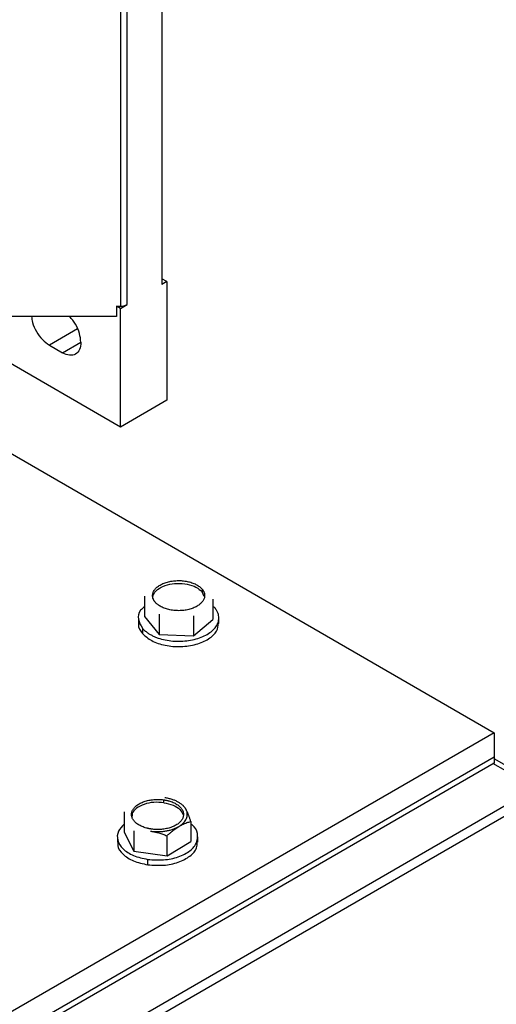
# Model space of a CAD drawing. Header units: inches. Extents: x 3 to 150, y 3 to 116.
# Tile 61 of 64: x 141.61 to 145.61, y 89.29 to 97.56. Entities that reach past the tile are written whole.
import ezdxf

# ---------------------------------------------------------------- set-up
doc = ezdxf.new("R2010")
doc.units = ezdxf.units.IN
doc.header["$LTSCALE"] = 14
doc.header["$MEASUREMENT"] = 0

msp = doc.modelspace()

# ---------------------------------------------------------------- linework, layer by layer
for p, q in [((142.8037, 98.0565), (142.8037, 95.3368)), ((142.5113, 95.1681), (142.5113, 97.8877)), ((142.4557, 97.8556), (142.4557, 95.1548)), ((142.8454, 95.3609), (142.8037, 95.385)), ((142.8454, 95.3609), (142.8037, 95.3368)), ((142.8454, 95.3609), (142.8454, 94.3644)), ((142.4231, 95.1548), (142.4557, 95.1548)), ((142.4231, 95.1548), (142.4231, 95.068)), ((142.4557, 95.1359), (142.4231, 95.1548)), ((142.4557, 95.1359), (142.5113, 95.1681)), ((142.4557, 94.1394), (142.4557, 95.1359)), ((142.4231, 95.068), (141.5111, 95.068)), ((142.0943, 94.9632), (141.858, 94.8268)), ((142.4557, 94.1394), (141.2029, 94.8626)), ((141.858, 94.8268), (141.9693, 94.7625)), ((141.9693, 94.7625), (142.1224, 94.8509)), ((140.8192, 94.3306), (145.5954, 91.5733)), ((142.8454, 94.3644), (142.4557, 94.1394)), ((143.141, 92.7791), (143.141, 92.7557)), ((143.1585, 92.7163), (143.141, 92.7557)), ((142.656, 92.719), (142.656, 92.5494)), ((143.2316, 92.6936), (143.2316, 92.524)), ((142.7808, 92.5687), (142.7808, 92.3992)), ((143.2485, 92.6211), (143.2316, 92.6341)), ((142.6058, 92.5367), (142.6058, 92.4918)), ((142.656, 92.5494), (142.7808, 92.3992)), ((143.0686, 92.556), (143.0686, 92.3865)), ((143.0686, 92.3865), (143.2316, 92.524)), ((143.2818, 92.4918), (143.2818, 92.5367)), ((142.639, 92.4523), (142.639, 92.4074)), ((142.7808, 92.3992), (143.0686, 92.3865)), ((145.5954, 91.5733), (133.5746, 84.6339)), ((145.5954, 91.5733), (145.5954, 91.3692)), ((145.5954, 91.3692), (133.5746, 84.4297)), ((145.5954, 91.3692), (133.5746, 84.4297)), ((145.5954, 91.3692), (145.5954, 91.3182)), ((146.0095, 91.1168), (145.5954, 91.3559)), ((145.5954, 91.3182), (133.5746, 84.3787)), ((145.9422, 91.1102), (145.5852, 91.3163)), ((133.935, 84.1785), (145.9422, 91.1102)), ((133.935, 84.0931), (145.9422, 91.0247)), ((142.8201, 90.9866), (142.8201, 91.0101)), ((142.487, 90.9098), (142.487, 90.7402)), ((142.5663, 90.7496), (142.5663, 90.58)), ((143.0471, 90.8289), (143.0471, 90.6594)), ((142.429, 90.6998), (142.429, 90.6549)), ((142.487, 90.7402), (142.5663, 90.58)), ((142.8464, 90.5396), (142.8464, 90.7091)), ((143.105, 90.6549), (143.105, 90.6998)), ((142.8464, 90.5396), (143.0471, 90.6594)), ((142.5663, 90.58), (142.8464, 90.5396)), ((142.685, 90.4656), (142.685, 90.5105))]:
    msp.add_line(p, q)
msp.add_arc((142.4579, 95.2684), 0.1136, 268.8559, 298.04024)
for points, knots in [([(141.7086, 95.068), (141.7104, 95.0514), (141.7147, 95.0102), (141.7474, 94.9396), (141.7977, 94.8695), (141.8379, 94.841), (141.858, 94.8268)], [0, 0, 0, 0, 0.184148, 0.456099, 0.728049, 1, 1, 1, 1]), ([(142.1224, 94.8509), (142.1201, 94.8753), (142.1154, 94.9241), (142.0807, 95.0042), (142.0459, 95.0468), (142.0286, 95.068)], [0, 0, 0, 0, 0.33478, 0.66956, 1, 1, 1, 1]), ([(142.1224, 94.8509), (142.1224, 94.8278), (142.1185, 94.807), (142.1031, 94.773), (142.0918, 94.76), (142.0634, 94.7436), (142.0464, 94.7403), (142.0094, 94.744), (141.9894, 94.7509), (141.9693, 94.7625)], [0, 0, 0, 0, 0.25, 0.25, 0.5, 0.5, 0.75, 0.75, 1, 1, 1, 1]), ([(142.7466, 92.6699), (142.7453, 92.6714), (142.7429, 92.6744), (142.7397, 92.679), (142.7368, 92.6837), (142.7341, 92.6884), (142.7307, 92.6955), (142.7272, 92.7053), (142.725, 92.7176), (142.7249, 92.73), (142.7276, 92.7465), (142.7361, 92.7667), (142.7543, 92.7893), (142.7799, 92.8094), (142.8117, 92.8262), (142.8486, 92.8391), (142.8891, 92.8476), (142.9318, 92.8514), (142.9749, 92.8503), (143.0168, 92.8444), (143.0494, 92.8356), (143.0733, 92.8265), (143.09, 92.8187), (143.1053, 92.81), (143.1175, 92.8015), (143.1271, 92.7936), (143.1346, 92.7865), (143.1389, 92.7816), (143.141, 92.7791)], [0, 0, 0, 0, 0.012528, 0.025029, 0.037522, 0.050029, 0.062566, 0.093823, 0.125111, 0.156368, 0.187656, 0.250126, 0.312595, 0.375065, 0.437534, 0.500003, 0.562473, 0.624942, 0.687412, 0.749881, 0.812351, 0.843607, 0.874896, 0.906152, 0.937441, 0.958302, 0.979125, 1, 1, 1, 1]), ([(142.727, 92.7009), (142.7287, 92.7152), (142.7322, 92.7461), (142.7772, 92.7875), (142.8465, 92.8179), (142.9317, 92.8304), (143.0179, 92.8232), (143.095, 92.7979), (143.1257, 92.7697), (143.141, 92.7557)], [0, 0, 0, 0, 0.12564, 0.271367, 0.417094, 0.56282, 0.708547, 0.854273, 1, 1, 1, 1]), ([(143.141, 92.7791), (143.1422, 92.7776), (143.1447, 92.7746), (143.1479, 92.77), (143.1508, 92.7654), (143.1534, 92.7607), (143.1569, 92.7535), (143.1603, 92.7438), (143.1626, 92.7314), (143.1627, 92.719), (143.16, 92.7025), (143.1515, 92.6824), (143.1332, 92.6598), (143.1077, 92.6397), (143.0759, 92.6229), (143.039, 92.6099), (142.9985, 92.6014), (142.9558, 92.5976), (142.9127, 92.5987), (142.8708, 92.6046), (142.8381, 92.6134), (142.8142, 92.6225), (142.7976, 92.6303), (142.7823, 92.6391), (142.77, 92.6476), (142.7605, 92.6555), (142.753, 92.6625), (142.7487, 92.6674), (142.7466, 92.6699)], [0, 0, 0, 0, 0.012528, 0.025029, 0.037522, 0.050029, 0.062566, 0.093823, 0.125111, 0.156368, 0.187656, 0.250126, 0.312595, 0.375065, 0.437534, 0.500003, 0.562473, 0.624942, 0.687412, 0.749881, 0.812351, 0.843607, 0.874896, 0.906152, 0.937441, 0.958302, 0.979125, 1, 1, 1, 1]), ([(142.656, 92.6317), (142.6447, 92.6219), (142.6089, 92.5908), (142.5968, 92.5247), (142.625, 92.4765), (142.639, 92.4523)], [0, 0, 0, 0, 0.1876, 0.5938, 1, 1, 1, 1]), ([(142.639, 92.4523), (142.6407, 92.4504), (142.6439, 92.4466), (142.6492, 92.441), (142.6548, 92.4355), (142.6607, 92.4301), (142.6669, 92.4248), (142.6777, 92.4162), (142.6942, 92.4047), (142.7178, 92.3912), (142.7436, 92.3791), (142.7805, 92.365), (142.831, 92.3515), (142.8957, 92.3423), (142.9623, 92.3406), (143.0283, 92.3465), (143.0909, 92.3597), (143.1479, 92.3796), (143.1971, 92.4056), (143.2365, 92.4367), (143.2647, 92.4716), (143.2779, 92.5028), (143.282, 92.5282), (143.2818, 92.5474), (143.2784, 92.5665), (143.2725, 92.5832), (143.2652, 92.5975), (143.2577, 92.6095), (143.2516, 92.6172), (143.2485, 92.6211)], [0, 0, 0, 0, 0.010444, 0.020866, 0.031279, 0.041692, 0.052118, 0.062567, 0.09383, 0.125112, 0.156375, 0.187657, 0.250127, 0.312596, 0.375065, 0.437535, 0.500004, 0.562473, 0.624943, 0.687412, 0.749881, 0.812351, 0.843613, 0.874896, 0.906158, 0.937441, 0.958304, 0.979127, 1, 1, 1, 1]), ([(142.6089, 92.4916), (142.6079, 92.4881), (142.5996, 92.4595), (142.6206, 92.4318), (142.639, 92.4074)], [0, 0, 0, 0, 0.121138, 1, 1, 1, 1]), ([(142.639, 92.4074), (142.6628, 92.3857), (142.7102, 92.3421), (142.8293, 92.3031), (142.9625, 92.2919), (143.0941, 92.3113), (143.2012, 92.3582), (143.2708, 92.4223), (143.2762, 92.47), (143.2787, 92.4921)], [0, 0, 0, 0, 0.145727, 0.291453, 0.43718, 0.582906, 0.728633, 0.87436, 1, 1, 1, 1]), ([(142.7139, 90.7651), (142.7112, 90.7655), (142.7056, 90.7664), (142.6974, 90.7678), (142.6893, 90.7695), (142.6814, 90.7714), (142.6696, 90.7744), (142.6544, 90.7791), (142.6366, 90.786), (142.6199, 90.7939), (142.5997, 90.8055), (142.5782, 90.8222), (142.5597, 90.8447), (142.5492, 90.8689), (142.5471, 90.8938), (142.5534, 90.9184), (142.568, 90.9419), (142.5901, 90.9633), (142.6191, 90.9817), (142.6538, 90.9966), (142.6863, 91.0055), (142.7137, 91.0103), (142.7348, 91.0127), (142.7562, 91.0139), (142.7753, 91.0139), (142.792, 91.0131), (142.8061, 91.012), (142.8154, 91.0107), (142.8201, 91.0101)], [0, 0, 0, 0, 0.012528, 0.025029, 0.037522, 0.050029, 0.062566, 0.093823, 0.125111, 0.156368, 0.187656, 0.250126, 0.312595, 0.375065, 0.437534, 0.500003, 0.562473, 0.624942, 0.687412, 0.749881, 0.812351, 0.843607, 0.874896, 0.906152, 0.937441, 0.958302, 0.979125, 1, 1, 1, 1]), ([(142.8201, 91.0101), (142.8229, 91.0097), (142.8284, 91.0089), (142.8366, 91.0074), (142.8447, 91.0057), (142.8527, 91.0038), (142.8644, 91.0008), (142.8796, 90.9961), (142.8975, 90.9892), (142.9141, 90.9814), (142.9344, 90.9697), (142.9558, 90.953), (142.9743, 90.9305), (142.9848, 90.9063), (142.9869, 90.8814), (142.9806, 90.8568), (142.9661, 90.8333), (142.9439, 90.8119), (142.9149, 90.7935), (142.8803, 90.7786), (142.8477, 90.7697), (142.8203, 90.7649), (142.7992, 90.7625), (142.7778, 90.7613), (142.7587, 90.7613), (142.7421, 90.7621), (142.7279, 90.7632), (142.7186, 90.7645), (142.7139, 90.7651)], [0, 0, 0, 0, 0.012528, 0.025029, 0.037522, 0.050029, 0.062566, 0.093823, 0.125111, 0.156368, 0.187656, 0.250126, 0.312595, 0.375065, 0.437534, 0.500003, 0.562473, 0.624942, 0.687412, 0.749881, 0.812351, 0.843607, 0.874896, 0.906152, 0.937441, 0.958302, 0.979125, 1, 1, 1, 1]), ([(143.0074, 90.9273), (143.0065, 90.929), (143.0047, 90.9325), (143.0016, 90.9376), (142.9982, 90.9426), (142.9945, 90.9475), (142.9905, 90.9524), (142.9861, 90.9572), (142.9776, 90.9657), (142.9634, 90.9776), (142.9413, 90.9916), (142.9163, 91.0039), (142.8933, 91.0124), (142.8739, 91.0182), (142.8589, 91.0219), (142.8435, 91.0251), (142.833, 91.0268), (142.8277, 91.0276)], [0, 0, 0, 0, 0.035842, 0.071563, 0.107211, 0.142837, 0.178493, 0.214227, 0.250089, 0.37501, 0.500015, 0.624936, 0.74994, 0.812574, 0.874949, 0.937335, 1, 1, 1, 1]), ([(142.8201, 90.9866), (142.7915, 90.9888), (142.7344, 90.9931), (142.6512, 90.975), (142.5876, 90.9413), (142.5512, 90.9013), (142.5519, 90.8744), (142.5522, 90.864)], [0, 0, 0, 0, 0.216218, 0.432436, 0.648654, 0.864871, 1, 1, 1, 1]), ([(142.8201, 90.9866), (142.8469, 90.9808), (142.9006, 90.969), (142.9599, 90.9315), (142.9745, 90.9005), (142.9816, 90.8855)], [0, 0, 0, 0, 0.340218, 0.680435, 1, 1, 1, 1]), ([(142.9467, 90.7873), (142.9489, 90.7886), (142.9532, 90.7912), (142.9593, 90.7953), (142.9651, 90.7995), (142.9707, 90.8038), (142.9759, 90.8083), (142.9809, 90.8128), (142.9895, 90.8214), (143.0002, 90.8344), (143.0102, 90.8525), (143.0161, 90.8711), (143.0174, 90.8869), (143.0164, 90.8995), (143.0145, 90.9088), (143.0116, 90.9181), (143.0088, 90.9242), (143.0074, 90.9273)], [0, 0, 0, 0, 0.035842, 0.071563, 0.107211, 0.142837, 0.178493, 0.214227, 0.250089, 0.37501, 0.500015, 0.624936, 0.74994, 0.812574, 0.874949, 0.937335, 1, 1, 1, 1]), ([(143.0471, 90.8289), (143.0457, 90.8328), (143.0431, 90.8403), (143.0391, 90.8513), (143.0352, 90.8619), (143.0313, 90.8721), (143.0265, 90.8844), (143.0207, 90.8983), (143.014, 90.9135), (143.0096, 90.9227), (143.0074, 90.9273)], [0, 0, 0, 0, 0.103679, 0.205188, 0.304865, 0.403091, 0.500286, 0.669005, 0.834455, 1, 1, 1, 1]), ([(142.487, 90.8056), (142.4683, 90.7867), (142.4276, 90.7454), (142.4247, 90.67), (142.4696, 90.5972), (142.56, 90.5376), (142.6433, 90.5195), (142.685, 90.5105)], [0, 0, 0, 0, 0.175117, 0.381337, 0.587558, 0.793779, 1, 1, 1, 1]), ([(142.685, 90.5105), (142.7291, 90.5072), (142.8174, 90.5004), (142.9456, 90.5285), (143.0454, 90.5804), (143.1041, 90.6516), (143.1075, 90.728), (143.0839, 90.7838), (143.0504, 90.8044), (143.0471, 90.8064)], [0, 0, 0, 0, 0.163646, 0.327291, 0.490937, 0.654583, 0.818229, 0.981874, 1, 1, 1, 1]), ([(142.7063, 90.7476), (142.7094, 90.7472), (142.7155, 90.7463), (142.7247, 90.7453), (142.7339, 90.7445), (142.7431, 90.7439), (142.7525, 90.7435), (142.7618, 90.7433), (142.779, 90.7433), (142.8039, 90.7444), (142.8359, 90.7484), (142.8668, 90.7548), (142.8911, 90.762), (142.9095, 90.7689), (142.9226, 90.7745), (142.9351, 90.7806), (142.9428, 90.785), (142.9467, 90.7873)], [0, 0, 0, 0, 0.035842, 0.071563, 0.107211, 0.142837, 0.178493, 0.214227, 0.250089, 0.37501, 0.500015, 0.624936, 0.74994, 0.812574, 0.874949, 0.937335, 1, 1, 1, 1]), ([(142.8464, 90.7091), (142.8498, 90.7123), (142.8565, 90.7185), (142.8665, 90.7275), (142.8764, 90.7361), (142.8862, 90.7443), (142.8984, 90.7541), (142.9129, 90.7651), (142.9298, 90.7769), (142.9411, 90.7838), (142.9467, 90.7873)], [0, 0, 0, 0, 0.103679, 0.205188, 0.304865, 0.403091, 0.500286, 0.669005, 0.834455, 1, 1, 1, 1]), ([(142.9467, 90.7873), (142.9495, 90.7889), (142.9552, 90.7922), (142.9636, 90.7968), (142.972, 90.8012), (142.9804, 90.8053), (142.9889, 90.8091), (143.0001, 90.8138), (143.0139, 90.819), (143.0304, 90.8244), (143.0415, 90.8274), (143.0471, 90.8289)], [0, 0, 0, 0, 0.08311, 0.165759, 0.248389, 0.331429, 0.415294, 0.500383, 0.662699, 0.828654, 1, 1, 1, 1]), ([(142.7063, 90.7476), (142.7103, 90.747), (142.7182, 90.7458), (142.7301, 90.7436), (142.7439, 90.7408), (142.7597, 90.7372), (142.7829, 90.731), (142.812, 90.722), (142.8348, 90.7135), (142.8464, 90.7091)], [0, 0, 0, 0, 0.083387, 0.1669, 0.250998, 0.376026, 0.502105, 0.745992, 1, 1, 1, 1]), ([(142.4351, 90.6547), (142.4335, 90.6452), (142.4277, 90.6102), (142.4719, 90.5522), (142.5594, 90.4927), (142.6431, 90.4746), (142.685, 90.4656)], [0, 0, 0, 0, 0.1111203, 0.4074135, 0.7037068, 1, 1, 1, 1]), ([(142.685, 90.4656), (142.7291, 90.4622), (142.8173, 90.4555), (142.9459, 90.4836), (143.0442, 90.5356), (143.1005, 90.5974), (143.0994, 90.6391), (143.0989, 90.6551)], [0, 0, 0, 0, 0.216218, 0.432436, 0.648654, 0.864871, 1, 1, 1, 1])]:
    msp.add_open_spline(points, degree=3, knots=knots)

doc.saveas('drawing.dxf')
